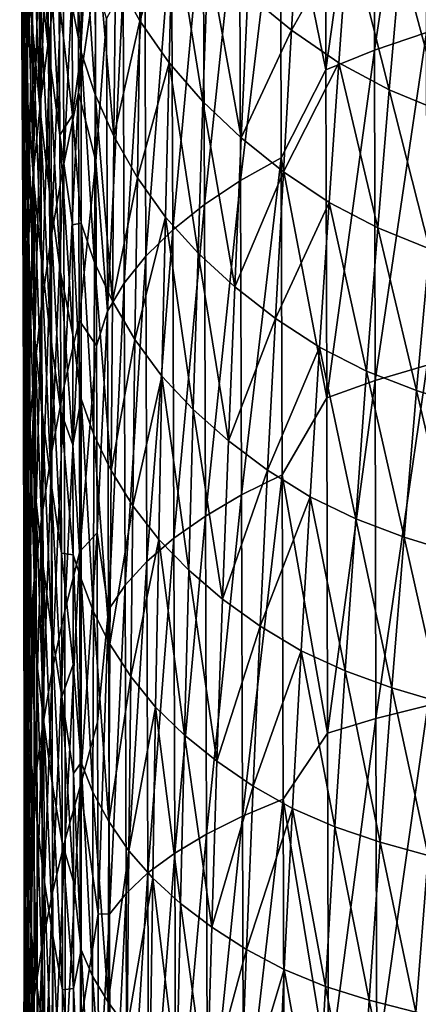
# Model space of a CAD drawing. Header units: metres. Extents: x -22 to 72, y -237 to 23.
# Tile 149 of 256: x -15.93 to -13.49, y -24.3 to -18.29. Entities that reach past the tile are written whole.
import ezdxf

# ---------------------------------------------------------------- set-up
doc = ezdxf.new("R2010")
doc.units = ezdxf.units.M
doc.layers.add('solid_509588_MEDIA_SW0001', color=7, linetype='CONTINUOUS')

msp = doc.modelspace()

# ---------------------------------------------------------------- linework, layer by layer
at = {"layer": 'solid_509588_MEDIA_SW0001'}
for points in [[(-13.447466, -16.384817, 286.570648), (-13.766653, -16.505135, 286.37738), (-13.762233, -18.472908, 287.144135)], [(-13.44383, -18.365223, 287.346436), (-13.447466, -16.384817, 286.570648), (-13.762233, -18.472908, 287.144135)], [(-13.766653, -16.505135, 286.37738), (-14.064092, -16.638786, 286.164886), (-14.058952, -18.592663, 286.921722)], [(-13.762233, -18.472908, 287.144135), (-13.766653, -16.505135, 286.37738), (-14.058952, -18.592663, 286.921722)], [(-15.668239, -16.527349, 281.346222), (-15.742869, -17.028, 280.573303), (-15.738295, -18.303936, 281.141602)], [(-15.663473, -17.835382, 281.929474), (-15.668239, -16.527349, 281.346222), (-15.738295, -18.303936, 281.141602)], [(-14.058952, -18.592663, 286.921722), (-14.064092, -16.638786, 286.164886), (-14.336691, -17.237984, 286.11795)], [(-15.928476, -16.758923, 273.675598), (-15.913101, -17.296089, 272.814819), (-15.904309, -18.29735, 273.450531)], [(-15.919658, -17.789696, 274.317322), (-15.928476, -16.758923, 273.675598), (-15.904309, -18.29735, 273.450531)], [(-15.915689, -16.742805, 276.046234), (-15.923655, -17.271368, 275.184906), (-15.916177, -18.350769, 275.793793)], [(-15.908481, -17.852354, 276.661591), (-15.915689, -16.742805, 276.046234), (-15.916177, -18.350769, 275.793793)], [(-15.896172, -16.868935, 271.296906), (-15.858576, -17.414108, 270.466095), (-15.849866, -18.338715, 271.123535)], [(-15.886721, -17.822662, 271.961731), (-15.896172, -16.868935, 271.296906), (-15.849866, -18.338715, 271.123535)], [(-15.855198, -16.82765, 278.356079), (-15.888332, -17.344275, 277.51767), (-15.882566, -18.504158, 278.098755)], [(-15.849637, -18.018614, 278.945892), (-15.855198, -16.82765, 278.356079), (-15.882566, -18.504158, 278.098755)], [(-15.471019, -16.940208, 283.424805), (-15.57395, -17.366858, 282.689789), (-15.569345, -18.731941, 283.242126)], [(-15.46693, -18.037283, 283.876953), (-15.471019, -16.940208, 283.424805), (-15.569345, -18.731941, 283.242126)], [(-15.742869, -17.028, 280.573303), (-15.803214, -17.525906, 279.772125), (-15.798733, -18.769587, 280.328094)], [(-15.738295, -18.303936, 281.141602), (-15.742869, -17.028, 280.573303), (-15.798733, -18.769587, 280.328094)], [(-15.818666, -17.071566, 268.976501), (-15.758629, -17.625977, 268.205994), (-15.752269, -18.474812, 268.876465)], [(-15.810516, -17.949272, 269.657318), (-15.818666, -17.071566, 268.976501), (-15.752269, -18.474812, 268.876465)], [(-14.336691, -17.237984, 286.11795), (-14.585357, -17.392244, 285.866791), (-14.579286, -19.268223, 286.56134)], [(-14.3311, -19.129898, 286.823151), (-14.336691, -17.237984, 286.11795), (-14.579286, -19.268223, 286.56134)], [(-14.058952, -18.592663, 286.921722), (-14.336691, -17.237984, 286.11795), (-14.3311, -19.129898, 286.823151)], [(-15.923655, -17.271368, 275.184906), (-15.919658, -17.789696, 274.317322), (-15.912025, -18.838766, 274.920776)], [(-15.916177, -18.350769, 275.793793), (-15.923655, -17.271368, 275.184906), (-15.912025, -18.838766, 274.920776)], [(-15.913101, -17.296089, 272.814819), (-15.886721, -17.822662, 271.961731), (-15.878238, -18.794184, 272.591583)], [(-15.904309, -18.29735, 273.450531), (-15.913101, -17.296089, 272.814819), (-15.878238, -18.794184, 272.591583)], [(-15.888332, -17.344275, 277.51767), (-15.908481, -17.852354, 276.661591), (-15.902499, -18.98103, 277.235779)], [(-15.882566, -18.504158, 278.098755), (-15.888332, -17.344275, 277.51767), (-15.902499, -18.98103, 277.235779)], [(-15.858576, -17.414108, 270.466095), (-15.810516, -17.949272, 269.657318), (-15.802979, -18.844515, 270.30661)], [(-15.849866, -18.338715, 271.123535), (-15.858576, -17.414108, 270.466095), (-15.802979, -18.844515, 270.30661)], [(-15.57395, -17.366858, 282.689789), (-15.663473, -17.835382, 281.929474), (-15.659344, -19.166979, 282.465363)], [(-15.569345, -18.731941, 283.242126), (-15.57395, -17.366858, 282.689789), (-15.659344, -19.166979, 282.465363)], [(-15.344274, -18.023096, 264.575378), (-15.179866, -17.37006, 263.384644), (-15.195145, -18.294279, 264.325104)], [(-15.195145, -18.294279, 264.325104), (-15.179866, -17.37006, 263.384644), (-14.99399, -17.643955, 263.154785)], [(-14.585357, -17.392244, 285.866791), (-14.807231, -17.555862, 285.598419), (-14.800818, -19.415005, 286.282013)], [(-14.579286, -19.268223, 286.56134), (-14.585357, -17.392244, 285.866791), (-14.800818, -19.415005, 286.282013)], [(-15.608853, -17.546061, 265.744049), (-15.551751, -17.475231, 265.128113), (-15.552469, -18.486513, 266.057526)], [(-15.552469, -18.486513, 266.057526), (-15.551751, -17.475231, 265.128113), (-15.467538, -18.743975, 265.76416)], [(-15.551751, -17.475231, 265.128113), (-15.463214, -17.750801, 264.844696), (-15.467538, -18.743975, 265.76416)], [(-15.803214, -17.525906, 279.772125), (-15.849637, -18.018614, 278.945892), (-15.845168, -19.229925, 279.491882)], [(-15.798733, -18.769587, 280.328094), (-15.803214, -17.525906, 279.772125), (-15.845168, -19.229925, 279.491882)], [(-15.607691, -18.204874, 266.337646), (-15.608853, -17.546061, 265.744049), (-15.552469, -18.486513, 266.057526)], [(-14.535859, -18.130705, 262.7146), (-14.218962, -17.520172, 261.58255), (-14.268686, -18.350845, 262.516266)], [(-14.268686, -18.350845, 262.516266), (-14.218962, -17.520172, 261.58255), (-13.920087, -17.73031, 261.406494)], [(-14.807231, -17.555862, 285.598419), (-15.000743, -17.727734, 285.313965), (-14.994141, -19.569246, 285.986359)], [(-14.800818, -19.415005, 286.282013), (-14.807231, -17.555862, 285.598419), (-14.994141, -19.569246, 285.986359)], [(-15.758629, -17.625977, 268.205994), (-15.688011, -18.171461, 267.46936), (-15.683943, -18.99122, 268.128204)], [(-15.752269, -18.474812, 268.876465), (-15.758629, -17.625977, 268.205994), (-15.683943, -18.99122, 268.128204)], [(-15.195145, -18.294279, 264.325104), (-14.99399, -17.643955, 263.154785), (-15.016423, -18.551584, 264.084229)], [(-15.016423, -18.551584, 264.084229), (-14.99399, -17.643955, 263.154785), (-14.809225, -18.787357, 263.847443)], [(-14.99399, -17.643955, 263.154785), (-14.778558, -17.895168, 262.928162), (-14.809225, -18.787357, 263.847443)], [(-15.467538, -18.743975, 265.76416), (-15.463214, -17.750801, 264.844696), (-15.353315, -18.998268, 265.484863)], [(-15.463214, -17.750801, 264.844696), (-15.344274, -18.023096, 264.575378), (-15.353315, -18.998268, 265.484863)], [(-15.000743, -17.727734, 285.313965), (-15.164448, -17.906647, 285.014801), (-15.157811, -19.729851, 285.675964)], [(-14.994141, -19.569246, 285.986359), (-15.000743, -17.727734, 285.313965), (-15.157811, -19.729851, 285.675964)], [(-14.268686, -18.350845, 262.516266), (-13.920087, -17.73031, 261.406494), (-13.979861, -18.549723, 262.328125)], [(-13.979861, -18.549723, 262.328125), (-13.920087, -17.73031, 261.406494), (-13.67159, -18.714417, 262.136932)], [(-13.920087, -17.73031, 261.406494), (-13.601717, -17.904415, 261.226379), (-13.67159, -18.714417, 262.136932)], [(-15.919658, -17.789696, 274.317322), (-15.904309, -18.29735, 273.450531), (-15.896699, -19.315931, 274.049103)], [(-15.912025, -18.838766, 274.920776), (-15.919658, -17.789696, 274.317322), (-15.896699, -19.315931, 274.049103)], [(-15.886721, -17.822662, 271.961731), (-15.849866, -18.338715, 271.123535), (-15.842031, -19.280298, 271.74707)], [(-15.878238, -18.794184, 272.591583), (-15.886721, -17.822662, 271.961731), (-15.842031, -19.280298, 271.74707)], [(-15.663473, -17.835382, 281.929474), (-15.738295, -18.303936, 281.141602), (-15.734546, -19.601851, 281.663574)], [(-15.659344, -19.166979, 282.465363), (-15.663473, -17.835382, 281.929474), (-15.734546, -19.601851, 281.663574)], [(-15.908481, -17.852354, 276.661591), (-15.916177, -18.350769, 275.793793), (-15.910009, -19.44813, 276.362549)], [(-15.902499, -18.98103, 277.235779), (-15.908481, -17.852354, 276.661591), (-15.910009, -19.44813, 276.362549)], [(-15.164448, -17.906647, 285.014801), (-15.297077, -18.09129, 284.702698), (-15.29056, -19.895636, 285.352661)], [(-15.157811, -19.729851, 285.675964), (-15.164448, -17.906647, 285.014801), (-15.29056, -19.895636, 285.352661)], [(-14.809225, -18.787357, 263.847443), (-14.778558, -17.895168, 262.928162), (-14.575628, -19.008526, 263.623291)], [(-14.778558, -17.895168, 262.928162), (-14.535859, -18.130705, 262.7146), (-14.575628, -19.008526, 263.623291)], [(-13.67159, -18.714417, 262.136932), (-13.601717, -17.904415, 261.226379), (-13.347271, -18.850138, 261.948212)], [(-13.601717, -17.904415, 261.226379), (-13.267604, -18.047771, 261.048401), (-13.347271, -18.850138, 261.948212)], [(-15.810516, -17.949272, 269.657318), (-15.752269, -18.474812, 268.876465), (-15.746366, -19.340498, 269.516541)], [(-15.802979, -18.844515, 270.30661), (-15.810516, -17.949272, 269.657318), (-15.746366, -19.340498, 269.516541)], [(-15.849637, -18.018614, 278.945892), (-15.882566, -18.504158, 278.098755), (-15.878049, -19.683029, 278.636993)], [(-15.845168, -19.229925, 279.491882), (-15.849637, -18.018614, 278.945892), (-15.878049, -19.683029, 278.636993)], [(-15.353315, -18.998268, 265.484863), (-15.344274, -18.023096, 264.575378), (-15.195145, -18.294279, 264.325104)], [(-15.463052, -19.150021, 284.298004), (-15.46693, -18.037283, 283.876953), (-15.569345, -18.731941, 283.242126)], [(-15.397625, -18.280396, 284.379272), (-15.46693, -18.037283, 283.876953), (-15.463052, -19.150021, 284.298004)], [(-15.297077, -18.09129, 284.702698), (-15.397625, -18.280396, 284.379272), (-15.391371, -20.065456, 285.01828)], [(-15.29056, -19.895636, 285.352661), (-15.297077, -18.09129, 284.702698), (-15.391371, -20.065456, 285.01828)], [(-14.575628, -19.008526, 263.623291), (-14.535859, -18.130705, 262.7146), (-14.268686, -18.350845, 262.516266)], [(-15.688011, -18.171461, 267.46936), (-15.607691, -18.204874, 266.337646), (-15.606556, -18.869301, 266.905548)], [(-15.683943, -18.99122, 268.128204), (-15.688011, -18.171461, 267.46936), (-15.606556, -18.869301, 266.905548)], [(-15.606556, -18.869301, 266.905548), (-15.607691, -18.204874, 266.337646), (-15.552469, -18.486513, 266.057526)], [(-15.904309, -18.29735, 273.450531), (-15.878238, -18.794184, 272.591583), (-15.870882, -19.782143, 273.185303)], [(-15.896699, -19.315931, 274.049103), (-15.904309, -18.29735, 273.450531), (-15.870882, -19.782143, 273.185303)], [(-15.738295, -18.303936, 281.141602), (-15.798733, -18.769587, 280.328094), (-15.795273, -20.033705, 280.838684)], [(-15.734546, -19.601851, 281.663574), (-15.738295, -18.303936, 281.141602), (-15.795273, -20.033705, 280.838684)], [(-15.391371, -20.065456, 285.01828), (-15.397625, -18.280396, 284.379272), (-15.463052, -19.150021, 284.298004)], [(-15.353315, -18.998268, 265.484863), (-15.195145, -18.294279, 264.325104), (-15.210072, -19.251602, 265.223877)], [(-15.210072, -19.251602, 265.223877), (-15.195145, -18.294279, 264.325104), (-15.016423, -18.551584, 264.084229)], [(-15.916177, -18.350769, 275.793793), (-15.912025, -18.838766, 274.920776), (-15.905749, -19.90473, 275.485077)], [(-15.910009, -19.44813, 276.362549), (-15.916177, -18.350769, 275.793793), (-15.905749, -19.90473, 275.485077)], [(-15.849866, -18.338715, 271.123535), (-15.802979, -18.844515, 270.30661), (-15.796178, -19.756006, 270.923096)], [(-15.842031, -19.280298, 271.74707), (-15.849866, -18.338715, 271.123535), (-15.796178, -19.756006, 270.923096)], [(-14.575628, -19.008526, 263.623291), (-14.268686, -18.350845, 262.516266), (-14.318157, -19.215487, 263.413666)], [(-14.318157, -19.215487, 263.413666), (-14.268686, -18.350845, 262.516266), (-13.979861, -18.549723, 262.328125)], [(-13.44383, -18.365223, 287.346436), (-13.762233, -18.472908, 287.144135), (-13.757764, -20.489435, 287.819183)], [(-13.440123, -20.395046, 288.029694), (-13.44383, -18.365223, 287.346436), (-13.757764, -20.489435, 287.819183)], [(-15.882566, -18.504158, 278.098755), (-15.902499, -18.98103, 277.235779), (-15.897899, -20.127422, 277.768066)], [(-15.878049, -19.683029, 278.636993), (-15.882566, -18.504158, 278.098755), (-15.897899, -20.127422, 277.768066)], [(-15.752269, -18.474812, 268.876465), (-15.683943, -18.99122, 268.128204), (-15.680136, -19.827227, 268.75769)], [(-15.746366, -19.340498, 269.516541), (-15.752269, -18.474812, 268.876465), (-15.680136, -19.827227, 268.75769)], [(-15.606556, -18.869301, 266.905548), (-15.552469, -18.486513, 266.057526), (-15.553082, -19.529575, 266.939636)], [(-15.553082, -19.529575, 266.939636), (-15.552469, -18.486513, 266.057526), (-15.471601, -19.768473, 266.637115)], [(-15.552469, -18.486513, 266.057526), (-15.467538, -18.743975, 265.76416), (-15.471601, -19.768473, 266.637115)], [(-13.762233, -18.472908, 287.144135), (-14.058952, -18.592663, 286.921722), (-14.053793, -20.594536, 287.587769)], [(-13.757764, -20.489435, 287.819183), (-13.762233, -18.472908, 287.144135), (-14.053793, -20.594536, 287.587769)], [(-15.210072, -19.251602, 265.223877), (-15.016423, -18.551584, 264.084229), (-15.038404, -19.491856, 264.972595)], [(-15.038404, -19.491856, 264.972595), (-15.016423, -18.551584, 264.084229), (-14.839338, -19.711811, 264.726135)], [(-15.016423, -18.551584, 264.084229), (-14.809225, -18.787357, 263.847443), (-14.839338, -19.711811, 264.726135)], [(-14.318157, -19.215487, 263.413666), (-13.979861, -18.549723, 262.328125), (-14.039345, -19.402658, 263.213867)], [(-14.039345, -19.402658, 263.213867), (-13.979861, -18.549723, 262.328125), (-13.741142, -19.55759, 263.011902)], [(-13.979861, -18.549723, 262.328125), (-13.67159, -18.714417, 262.136932), (-13.741142, -19.55759, 263.011902)], [(-14.053793, -20.594536, 287.587769), (-14.058952, -18.592663, 286.921722), (-14.3311, -19.129898, 286.823151)], [(-15.569345, -18.731941, 283.242126), (-15.659344, -19.166979, 282.465363), (-15.655916, -20.520876, 282.953186)], [(-15.565248, -20.120983, 283.745331), (-15.569345, -18.731941, 283.242126), (-15.655916, -20.520876, 282.953186)], [(-15.463052, -19.150021, 284.298004), (-15.569345, -18.731941, 283.242126), (-15.565248, -20.120983, 283.745331)], [(-15.471601, -19.768473, 266.637115), (-15.467538, -18.743975, 265.76416), (-15.361937, -20.004333, 266.348511)], [(-15.467538, -18.743975, 265.76416), (-15.353315, -18.998268, 265.484863), (-15.361937, -20.004333, 266.348511)], [(-13.741142, -19.55759, 263.011902), (-13.67159, -18.714417, 262.136932), (-13.42659, -19.685369, 262.812714)], [(-13.67159, -18.714417, 262.136932), (-13.347271, -18.850138, 261.948212), (-13.42659, -19.685369, 262.812714)], [(-15.878238, -18.794184, 272.591583), (-15.842031, -19.280298, 271.74707), (-15.835217, -20.237534, 272.335571)], [(-15.870882, -19.782143, 273.185303), (-15.878238, -18.794184, 272.591583), (-15.835217, -20.237534, 272.335571)], [(-15.798733, -18.769587, 280.328094), (-15.845168, -19.229925, 279.491882), (-15.841911, -20.460203, 279.993469)], [(-15.795273, -20.033705, 280.838684), (-15.798733, -18.769587, 280.328094), (-15.841911, -20.460203, 279.993469)], [(-14.839338, -19.711811, 264.726135), (-14.809225, -18.787357, 263.847443), (-14.614744, -19.918236, 264.491943)], [(-14.809225, -18.787357, 263.847443), (-14.575628, -19.008526, 263.623291), (-14.614744, -19.918236, 264.491943)], [(-15.912025, -18.838766, 274.920776), (-15.896699, -19.315931, 274.049103), (-15.890438, -20.350445, 274.609497)], [(-15.905749, -19.90473, 275.485077), (-15.912025, -18.838766, 274.920776), (-15.890438, -20.350445, 274.609497)], [(-15.802979, -18.844515, 270.30661), (-15.746366, -19.340498, 269.516541), (-15.74101, -20.221792, 270.124878)], [(-15.796178, -19.756006, 270.923096), (-15.802979, -18.844515, 270.30661), (-15.74101, -20.221792, 270.124878)], [(-15.683943, -18.99122, 268.128204), (-15.606556, -18.869301, 266.905548), (-15.605453, -19.538576, 267.447845)], [(-15.605453, -19.538576, 267.447845), (-15.606556, -18.869301, 266.905548), (-15.553082, -19.529575, 266.939636)], [(-15.902499, -18.98103, 277.235779), (-15.910009, -19.44813, 276.362549), (-15.905318, -20.56204, 276.89032)], [(-15.897899, -20.127422, 277.768066), (-15.902499, -18.98103, 277.235779), (-15.905318, -20.56204, 276.89032)], [(-15.683943, -18.99122, 268.128204), (-15.605453, -19.538576, 267.447845), (-15.604386, -20.210024, 267.963104)], [(-15.680136, -19.827227, 268.75769), (-15.683943, -18.99122, 268.128204), (-15.604386, -20.210024, 267.963104)], [(-15.361937, -20.004333, 266.348511), (-15.353315, -18.998268, 265.484863), (-15.210072, -19.251602, 265.223877)], [(-14.614744, -19.918236, 264.491943), (-14.575628, -19.008526, 263.623291), (-14.318157, -19.215487, 263.413666)], [(-15.659344, -19.166979, 282.465363), (-15.734546, -19.601851, 281.663574), (-15.731707, -20.920433, 282.13855)], [(-15.655916, -20.520876, 282.953186), (-15.659344, -19.166979, 282.465363), (-15.731707, -20.920433, 282.13855)], [(-15.459399, -20.277647, 284.687531), (-15.463052, -19.150021, 284.298004), (-15.565248, -20.120983, 283.745331)], [(-15.391371, -20.065456, 285.01828), (-15.463052, -19.150021, 284.298004), (-15.459399, -20.277647, 284.687531)], [(-14.3311, -19.129898, 286.823151), (-14.579286, -19.268223, 286.56134), (-14.573283, -21.187309, 287.171692)], [(-14.325529, -21.065815, 287.443207), (-14.3311, -19.129898, 286.823151), (-14.573283, -21.187309, 287.171692)], [(-14.053793, -20.594536, 287.587769), (-14.3311, -19.129898, 286.823151), (-14.325529, -21.065815, 287.443207)], [(-14.614744, -19.918236, 264.491943), (-14.318157, -19.215487, 263.413666), (-14.366872, -20.111614, 264.271484)], [(-14.366872, -20.111614, 264.271484), (-14.318157, -19.215487, 263.413666), (-14.039345, -19.402658, 263.213867)], [(-15.845168, -19.229925, 279.491882), (-15.878049, -19.683029, 278.636993), (-15.874919, -20.87948, 279.131683)], [(-15.841911, -20.460203, 279.993469), (-15.845168, -19.229925, 279.491882), (-15.874919, -20.87948, 279.131683)], [(-15.842031, -19.280298, 271.74707), (-15.796178, -19.756006, 270.923096), (-15.790234, -20.682461, 271.505585)], [(-15.835217, -20.237534, 272.335571), (-15.842031, -19.280298, 271.74707), (-15.790234, -20.682461, 271.505585)], [(-15.361937, -20.004333, 266.348511), (-15.210072, -19.251602, 265.223877), (-15.224414, -20.239365, 266.077515)], [(-15.224414, -20.239365, 266.077515), (-15.210072, -19.251602, 265.223877), (-15.038404, -19.491856, 264.972595)], [(-14.579286, -19.268223, 286.56134), (-14.800818, -19.415005, 286.282013), (-14.794533, -21.316296, 286.882324)], [(-14.573283, -21.187309, 287.171692), (-14.579286, -19.268223, 286.56134), (-14.794533, -21.316296, 286.882324)], [(-15.896699, -19.315931, 274.049103), (-15.870882, -19.782143, 273.185303), (-15.864816, -20.785177, 273.741821)], [(-15.890438, -20.350445, 274.609497), (-15.896699, -19.315931, 274.049103), (-15.864816, -20.785177, 273.741821)], [(-15.746366, -19.340498, 269.516541), (-15.680136, -19.827227, 268.75769), (-15.676642, -20.678278, 269.356445)], [(-15.74101, -20.221792, 270.124878), (-15.746366, -19.340498, 269.516541), (-15.676642, -20.678278, 269.356445)], [(-14.366872, -20.111614, 264.271484), (-14.039345, -19.402658, 263.213867), (-14.09797, -20.286678, 264.060455)], [(-14.09797, -20.286678, 264.060455), (-14.039345, -19.402658, 263.213867), (-13.80974, -20.431528, 263.848145)], [(-14.039345, -19.402658, 263.213867), (-13.741142, -19.55759, 263.011902), (-13.80974, -20.431528, 263.848145)], [(-15.910009, -19.44813, 276.362549), (-15.905749, -19.90473, 275.485077), (-15.900997, -20.986187, 276.009308)], [(-15.905318, -20.56204, 276.89032), (-15.910009, -19.44813, 276.362549), (-15.900997, -20.986187, 276.009308)], [(-14.800818, -19.415005, 286.282013), (-14.994141, -19.569246, 285.986359), (-14.987735, -21.451887, 286.576477)], [(-14.794533, -21.316296, 286.882324), (-14.800818, -19.415005, 286.282013), (-14.987735, -21.451887, 286.576477)], [(-15.224414, -20.239365, 266.077515), (-15.038404, -19.491856, 264.972595), (-15.059631, -20.462162, 265.816437)], [(-15.059631, -20.462162, 265.816437), (-15.038404, -19.491856, 264.972595), (-14.86853, -20.665964, 265.560883)], [(-15.038404, -19.491856, 264.972595), (-14.839338, -19.711811, 264.726135), (-14.86853, -20.665964, 265.560883)], [(-15.605453, -19.538576, 267.447845), (-15.553082, -19.529575, 266.939636), (-15.553544, -20.601603, 267.771057)], [(-15.604386, -20.210024, 267.963104), (-15.605453, -19.538576, 267.447845), (-15.553544, -20.601603, 267.771057)], [(-15.553544, -20.601603, 267.771057), (-15.553082, -19.529575, 266.939636), (-15.475301, -20.821531, 267.460083)], [(-15.553082, -19.529575, 266.939636), (-15.471601, -19.768473, 266.637115), (-15.475301, -20.821531, 267.460083)], [(-14.994141, -19.569246, 285.986359), (-15.157811, -19.729851, 285.675964), (-15.151453, -21.593113, 286.255768)], [(-14.987735, -21.451887, 286.576477), (-14.994141, -19.569246, 285.986359), (-15.151453, -21.593113, 286.255768)], [(-13.80974, -20.431528, 263.848145), (-13.741142, -19.55759, 263.011902), (-13.504865, -20.551086, 263.638824)], [(-13.741142, -19.55759, 263.011902), (-13.42659, -19.685369, 262.812714), (-13.504865, -20.551086, 263.638824)], [(-15.734546, -19.601851, 281.663574), (-15.795273, -20.033705, 280.838684), (-15.792937, -21.31691, 281.303223)], [(-15.731707, -20.920433, 282.13855), (-15.734546, -19.601851, 281.663574), (-15.792937, -21.31691, 281.303223)], [(-15.878049, -19.683029, 278.636993), (-15.897899, -20.127422, 277.768066), (-15.894831, -21.290115, 278.25769)], [(-15.874919, -20.87948, 279.131683), (-15.878049, -19.683029, 278.636993), (-15.894831, -21.290115, 278.25769)], [(-13.504865, -20.551086, 263.638824), (-13.42659, -19.685369, 262.812714), (-13.186582, -20.654579, 263.440338)], [(-15.796178, -19.756006, 270.923096), (-15.74101, -20.221792, 270.124878), (-15.736292, -21.117451, 270.700134)], [(-15.790234, -20.682461, 271.505585), (-15.796178, -19.756006, 270.923096), (-15.736292, -21.117451, 270.700134)], [(-15.475301, -20.821531, 267.460083), (-15.471601, -19.768473, 266.637115), (-15.36997, -21.038576, 267.162903)], [(-15.471601, -19.768473, 266.637115), (-15.361937, -20.004333, 266.348511), (-15.36997, -21.038576, 267.162903)], [(-15.157811, -19.729851, 285.675964), (-15.29056, -19.895636, 285.352661), (-15.284414, -21.738928, 285.922272)], [(-15.151453, -21.593113, 286.255768), (-15.157811, -19.729851, 285.675964), (-15.284414, -21.738928, 285.922272)], [(-14.86853, -20.665964, 265.560883), (-14.839338, -19.711811, 264.726135), (-14.652769, -20.857309, 265.317169)], [(-14.839338, -19.711811, 264.726135), (-14.614744, -19.918236, 264.491943), (-14.652769, -20.857309, 265.317169)], [(-15.870882, -19.782143, 273.185303), (-15.835217, -20.237534, 272.335571), (-15.82957, -21.209097, 272.887848)], [(-15.864816, -20.785177, 273.741821), (-15.870882, -19.782143, 273.185303), (-15.82957, -21.209097, 272.887848)], [(-15.680136, -19.827227, 268.75769), (-15.604386, -20.210024, 267.963104), (-15.603357, -20.882797, 268.451538)], [(-15.676642, -20.678278, 269.356445), (-15.680136, -19.827227, 268.75769), (-15.603357, -20.882797, 268.451538)], [(-15.905749, -19.90473, 275.485077), (-15.890438, -20.350445, 274.609497), (-15.885696, -21.399506, 275.130676)], [(-15.900997, -20.986187, 276.009308), (-15.905749, -19.90473, 275.485077), (-15.885696, -21.399506, 275.130676)], [(-15.29056, -19.895636, 285.352661), (-15.391371, -20.065456, 285.01828), (-15.385592, -21.888319, 285.57785)], [(-15.284414, -21.738928, 285.922272), (-15.29056, -19.895636, 285.352661), (-15.385592, -21.888319, 285.57785)], [(-14.652769, -20.857309, 265.317169), (-14.614744, -19.918236, 264.491943), (-14.366872, -20.111614, 264.271484)], [(-15.36997, -21.038576, 267.162903), (-15.361937, -20.004333, 266.348511), (-15.224414, -20.239365, 266.077515)], [(-15.795273, -20.033705, 280.838684), (-15.841911, -20.460203, 279.993469), (-15.839989, -21.708063, 280.449951)], [(-15.792937, -21.31691, 281.303223), (-15.795273, -20.033705, 280.838684), (-15.839989, -21.708063, 280.449951)], [(-15.391371, -20.065456, 285.01828), (-15.459399, -20.277647, 284.687531), (-15.455987, -21.419584, 285.045135)], [(-15.385592, -21.888319, 285.57785), (-15.391371, -20.065456, 285.01828), (-15.455987, -21.419584, 285.045135)], [(-15.897899, -20.127422, 277.768066), (-15.905318, -20.56204, 276.89032), (-15.902267, -21.691082, 277.376251)], [(-15.894831, -21.290115, 278.25769), (-15.897899, -20.127422, 277.768066), (-15.902267, -21.691082, 277.376251)], [(-15.565248, -20.120983, 283.745331), (-15.655916, -20.520876, 282.953186), (-15.653254, -21.895807, 283.392242)], [(-15.561707, -21.532766, 284.198578), (-15.565248, -20.120983, 283.745331), (-15.653254, -21.895807, 283.392242)], [(-15.459399, -20.277647, 284.687531), (-15.565248, -20.120983, 283.745331), (-15.561707, -21.532766, 284.198578)], [(-14.652769, -20.857309, 265.317169), (-14.366872, -20.111614, 264.271484), (-14.414328, -21.036749, 265.086395)], [(-14.414328, -21.036749, 265.086395), (-14.366872, -20.111614, 264.271484), (-14.09797, -20.286678, 264.060455)], [(-15.835217, -20.237534, 272.335571), (-15.790234, -20.682461, 271.505585), (-15.785271, -21.622587, 272.052765)], [(-15.82957, -21.209097, 272.887848), (-15.835217, -20.237534, 272.335571), (-15.785271, -21.622587, 272.052765)], [(-15.74101, -20.221792, 270.124878), (-15.676642, -20.678278, 269.356445), (-15.673513, -21.543177, 269.923096)], [(-15.736292, -21.117451, 270.700134), (-15.74101, -20.221792, 270.124878), (-15.673513, -21.543177, 269.923096)], [(-15.603357, -20.882797, 268.451538), (-15.604386, -20.210024, 267.963104), (-15.553544, -20.601603, 267.771057)], [(-15.36997, -21.038576, 267.162903), (-15.224414, -20.239365, 266.077515), (-15.237938, -21.254908, 266.882599)], [(-15.237938, -21.254908, 266.882599), (-15.224414, -20.239365, 266.077515), (-15.059631, -20.462162, 265.816437)], [(-15.455987, -21.419584, 285.045135), (-15.459399, -20.277647, 284.687531), (-15.561707, -21.532766, 284.198578)], [(-14.414328, -21.036749, 265.086395), (-14.09797, -20.286678, 264.060455), (-14.155168, -21.199343, 264.864655)], [(-14.155168, -21.199343, 264.864655), (-14.09797, -20.286678, 264.060455), (-13.876752, -21.333828, 264.642426)], [(-14.09797, -20.286678, 264.060455), (-13.80974, -20.431528, 263.848145), (-13.876752, -21.333828, 264.642426)], [(-15.890438, -20.350445, 274.609497), (-15.864816, -20.785177, 273.741821), (-15.860199, -21.801929, 274.26004)], [(-15.885696, -21.399506, 275.130676), (-15.890438, -20.350445, 274.609497), (-15.860199, -21.801929, 274.26004)], [(-13.440123, -20.395046, 288.029694), (-13.757764, -20.489435, 287.819183), (-13.75324, -22.552708, 288.399689)], [(-13.436337, -22.472288, 288.617462), (-13.440123, -20.395046, 288.029694), (-13.75324, -22.552708, 288.399689)], [(-15.841911, -20.460203, 279.993469), (-15.874919, -20.87948, 279.131683), (-15.873315, -22.09211, 279.582184)], [(-15.839989, -21.708063, 280.449951), (-15.841911, -20.460203, 279.993469), (-15.873315, -22.09211, 279.582184)], [(-15.237938, -21.254908, 266.882599), (-15.059631, -20.462162, 265.816437), (-15.079806, -21.45989, 266.612396)], [(-15.079806, -21.45989, 266.612396), (-15.059631, -20.462162, 265.816437), (-14.896434, -21.647253, 266.348328)], [(-15.059631, -20.462162, 265.816437), (-14.86853, -20.665964, 265.560883), (-14.896434, -21.647253, 266.348328)], [(-13.757764, -20.489435, 287.819183), (-14.053793, -20.594536, 287.587769), (-14.048614, -22.642368, 288.160309)], [(-13.75324, -22.552708, 288.399689), (-13.757764, -20.489435, 287.819183), (-14.048614, -22.642368, 288.160309)], [(-13.876752, -21.333828, 264.642426), (-13.80974, -20.431528, 263.848145), (-13.5814, -21.444918, 264.423401)], [(-13.80974, -20.431528, 263.848145), (-13.504865, -20.551086, 263.638824), (-13.5814, -21.444918, 264.423401)], [(-15.655916, -20.520876, 282.953186), (-15.731707, -20.920433, 282.13855), (-15.72986, -22.258366, 282.565826)], [(-15.653254, -21.895807, 283.392242), (-15.655916, -20.520876, 282.953186), (-15.72986, -22.258366, 282.565826)], [(-15.905318, -20.56204, 276.89032), (-15.900997, -20.986187, 276.009308), (-15.89794, -22.081728, 276.492523)], [(-15.902267, -21.691082, 277.376251), (-15.905318, -20.56204, 276.89032), (-15.89794, -22.081728, 276.492523)], [(-15.603357, -20.882797, 268.451538), (-15.553544, -20.601603, 267.771057), (-15.553816, -21.699778, 268.548279)], [(-15.553816, -21.699778, 268.548279), (-15.553544, -20.601603, 267.771057), (-15.478533, -21.900385, 268.229614)], [(-15.553544, -20.601603, 267.771057), (-15.475301, -20.821531, 267.460083), (-15.478533, -21.900385, 268.229614)], [(-14.048614, -22.642368, 288.160309), (-14.053793, -20.594536, 287.587769), (-14.325529, -21.065815, 287.443207)], [(-13.5814, -21.444918, 264.423401), (-13.504865, -20.551086, 263.638824), (-13.271927, -21.541386, 264.214447)], [(-13.504865, -20.551086, 263.638824), (-13.186582, -20.654579, 263.440338), (-13.271927, -21.541386, 264.214447)], [(-14.896434, -21.647253, 266.348328), (-14.86853, -20.665964, 265.560883), (-14.689269, -21.823227, 266.095673)], [(-14.86853, -20.665964, 265.560883), (-14.652769, -20.857309, 265.317169), (-14.689269, -21.823227, 266.095673)], [(-15.790234, -20.682461, 271.505585), (-15.736292, -21.117451, 270.700134), (-15.732305, -22.026224, 271.241089)], [(-15.785271, -21.622587, 272.052765), (-15.790234, -20.682461, 271.505585), (-15.732305, -22.026224, 271.241089)], [(-15.676642, -20.678278, 269.356445), (-15.603357, -20.882797, 268.451538), (-15.602373, -21.554218, 268.912079)], [(-15.673513, -21.543177, 269.923096), (-15.676642, -20.678278, 269.356445), (-15.602373, -21.554218, 268.912079)], [(-15.864816, -20.785177, 273.741821), (-15.82957, -21.209097, 272.887848), (-15.825234, -22.193655, 273.402679)], [(-15.860199, -21.801929, 274.26004), (-15.864816, -20.785177, 273.741821), (-15.825234, -22.193655, 273.402679)], [(-15.478533, -21.900385, 268.229614), (-15.475301, -20.821531, 267.460083), (-15.377249, -22.098286, 267.924561)], [(-15.475301, -20.821531, 267.460083), (-15.36997, -21.038576, 267.162903), (-15.377249, -22.098286, 267.924561)], [(-15.874919, -20.87948, 279.131683), (-15.894831, -21.290115, 278.25769), (-15.893449, -22.46769, 278.703888)], [(-15.873315, -22.09211, 279.582184), (-15.874919, -20.87948, 279.131683), (-15.893449, -22.46769, 278.703888)], [(-15.602373, -21.554218, 268.912079), (-15.603357, -20.882797, 268.451538), (-15.553816, -21.699778, 268.548279)], [(-14.689269, -21.823227, 266.095673), (-14.652769, -20.857309, 265.317169), (-14.414328, -21.036749, 265.086395)], [(-15.731707, -20.920433, 282.13855), (-15.792937, -21.31691, 281.303223), (-15.791829, -22.617844, 281.72113)], [(-15.72986, -22.258366, 282.565826), (-15.731707, -20.920433, 282.13855), (-15.791829, -22.617844, 281.72113)], [(-15.900997, -20.986187, 276.009308), (-15.885696, -21.399506, 275.130676), (-15.882643, -22.461723, 275.611694)], [(-15.89794, -22.081728, 276.492523), (-15.900997, -20.986187, 276.009308), (-15.882643, -22.461723, 275.611694)], [(-15.377249, -22.098286, 267.924561), (-15.36997, -21.038576, 267.162903), (-15.237938, -21.254908, 266.882599)], [(-14.689269, -21.823227, 266.095673), (-14.414328, -21.036749, 265.086395), (-14.460021, -21.988409, 265.855164)], [(-14.325529, -21.065815, 287.443207), (-14.573283, -21.187309, 287.171692), (-14.567356, -23.147585, 287.695557)], [(-14.319981, -23.043846, 287.975739), (-14.325529, -21.065815, 287.443207), (-14.567356, -23.147585, 287.695557)], [(-14.460021, -21.988409, 265.855164), (-14.414328, -21.036749, 265.086395), (-14.155168, -21.199343, 264.864655)], [(-14.048614, -22.642368, 288.160309), (-14.325529, -21.065815, 287.443207), (-14.319981, -23.043846, 287.975739)], [(-15.736292, -21.117451, 270.700134), (-15.673513, -21.543177, 269.923096), (-15.670802, -22.420719, 270.456299)], [(-15.732305, -22.026224, 271.241089), (-15.736292, -21.117451, 270.700134), (-15.670802, -22.420719, 270.456299)], [(-15.82957, -21.209097, 272.887848), (-15.785271, -21.622587, 272.052765), (-15.78141, -22.5751, 272.563385)], [(-15.825234, -22.193655, 273.402679), (-15.82957, -21.209097, 272.887848), (-15.78141, -22.5751, 272.563385)], [(-14.573283, -21.187309, 287.171692), (-14.794533, -21.316296, 286.882324), (-14.788387, -23.25778, 287.397247)], [(-14.567356, -23.147585, 287.695557), (-14.573283, -21.187309, 287.171692), (-14.788387, -23.25778, 287.397247)], [(-14.460021, -21.988409, 265.855164), (-14.155168, -21.199343, 264.864655), (-14.210372, -22.138216, 265.62323)], [(-14.210372, -22.138216, 265.62323), (-14.155168, -21.199343, 264.864655), (-13.941544, -22.262087, 265.391571)], [(-14.155168, -21.199343, 264.864655), (-13.876752, -21.333828, 264.642426), (-13.941544, -22.262087, 265.391571)], [(-15.377249, -22.098286, 267.924561), (-15.237938, -21.254908, 266.882599), (-15.250411, -22.295572, 267.635651)], [(-15.250411, -22.295572, 267.635651), (-15.237938, -21.254908, 266.882599), (-15.079806, -21.45989, 266.612396)], [(-15.894831, -21.290115, 278.25769), (-15.902267, -21.691082, 277.376251), (-15.901018, -22.833838, 277.81958)], [(-15.893449, -22.46769, 278.703888), (-15.894831, -21.290115, 278.25769), (-15.901018, -22.833838, 277.81958)], [(-15.792937, -21.31691, 281.303223), (-15.839989, -21.708063, 280.449951), (-15.839522, -22.972116, 280.860718)], [(-15.791829, -22.617844, 281.72113), (-15.792937, -21.31691, 281.303223), (-15.839522, -22.972116, 280.860718)], [(-14.794533, -21.316296, 286.882324), (-14.987735, -21.451887, 286.576477), (-14.981546, -23.373663, 287.082214)], [(-14.788387, -23.25778, 287.397247), (-14.794533, -21.316296, 286.882324), (-14.981546, -23.373663, 287.082214)], [(-13.941544, -22.262087, 265.391571), (-13.876752, -21.333828, 264.642426), (-13.6555, -22.364485, 265.163269)], [(-13.876752, -21.333828, 264.642426), (-13.5814, -21.444918, 264.423401), (-13.6555, -22.364485, 265.163269)], [(-15.885696, -21.399506, 275.130676), (-15.860199, -21.801929, 274.26004), (-15.857193, -22.831034, 274.738892)], [(-15.882643, -22.461723, 275.611694), (-15.885696, -21.399506, 275.130676), (-15.857193, -22.831034, 274.738892)], [(-15.455987, -21.419584, 285.045135), (-15.561707, -21.532766, 284.198578), (-15.558769, -22.966078, 284.601135)], [(-15.452829, -22.57519, 285.370422), (-15.455987, -21.419584, 285.045135), (-15.558769, -22.966078, 284.601135)], [(-15.385592, -21.888319, 285.57785), (-15.455987, -21.419584, 285.045135), (-15.452829, -22.57519, 285.370422)], [(-14.987735, -21.451887, 286.576477), (-15.151453, -21.593113, 286.255768), (-15.145402, -23.494398, 286.752319)], [(-14.981546, -23.373663, 287.082214), (-14.987735, -21.451887, 286.576477), (-15.145402, -23.494398, 286.752319)], [(-13.6555, -22.364485, 265.163269), (-13.5814, -21.444918, 264.423401), (-13.35463, -22.453672, 264.944336)], [(-13.5814, -21.444918, 264.423401), (-13.271927, -21.541386, 264.214447), (-13.35463, -22.453672, 264.944336)], [(-15.250411, -22.295572, 267.635651), (-15.079806, -21.45989, 266.612396), (-15.098629, -22.482433, 267.356995)], [(-15.098629, -22.482433, 267.356995), (-15.079806, -21.45989, 266.612396), (-14.922681, -22.653109, 267.085052)], [(-15.079806, -21.45989, 266.612396), (-14.896434, -21.647253, 266.348328), (-14.922681, -22.653109, 267.085052)], [(-15.673513, -21.543177, 269.923096), (-15.602373, -21.554218, 268.912079), (-15.601434, -22.222832, 269.344666)], [(-15.670802, -22.420719, 270.456299), (-15.673513, -21.543177, 269.923096), (-15.601434, -22.222832, 269.344666)], [(-15.561707, -21.532766, 284.198578), (-15.653254, -21.895807, 283.392242), (-15.65142, -23.290503, 283.78186)], [(-15.558769, -22.966078, 284.601135), (-15.561707, -21.532766, 284.198578), (-15.65142, -23.290503, 283.78186)], [(-15.602373, -21.554218, 268.912079), (-15.553816, -21.699778, 268.548279), (-15.553853, -22.821281, 269.267853)], [(-15.601434, -22.222832, 269.344666), (-15.602373, -21.554218, 268.912079), (-15.553853, -22.821281, 269.267853)], [(-15.785271, -21.622587, 272.052765), (-15.732305, -22.026224, 271.241089), (-15.729138, -22.946867, 271.746338)], [(-15.78141, -22.5751, 272.563385), (-15.785271, -21.622587, 272.052765), (-15.729138, -22.946867, 271.746338)], [(-15.151453, -21.593113, 286.255768), (-15.284414, -21.738928, 285.922272), (-15.278677, -23.619083, 286.409637)], [(-15.145402, -23.494398, 286.752319), (-15.151453, -21.593113, 286.255768), (-15.278677, -23.619083, 286.409637)], [(-15.902267, -21.691082, 277.376251), (-15.89794, -22.081728, 276.492523), (-15.896746, -23.189939, 276.933868)], [(-15.901018, -22.833838, 277.81958), (-15.902267, -21.691082, 277.376251), (-15.896746, -23.189939, 276.933868)], [(-14.922681, -22.653109, 267.085052), (-14.896434, -21.647253, 266.348328), (-14.723807, -22.813467, 266.824066)], [(-14.896434, -21.647253, 266.348328), (-14.689269, -21.823227, 266.095673), (-14.723807, -22.813467, 266.824066)], [(-15.839989, -21.708063, 280.449951), (-15.873315, -22.09211, 279.582184), (-15.873375, -23.319502, 279.987732)], [(-15.839522, -22.972116, 280.860718), (-15.839989, -21.708063, 280.449951), (-15.873375, -23.319502, 279.987732)], [(-15.553853, -22.821281, 269.267853), (-15.553816, -21.699778, 268.548279), (-15.481192, -23.002272, 268.942261)], [(-15.553816, -21.699778, 268.548279), (-15.478533, -21.900385, 268.229614), (-15.481192, -23.002272, 268.942261)], [(-15.284414, -21.738928, 285.922272), (-15.385592, -21.888319, 285.57785), (-15.380334, -23.746851, 286.056244)], [(-15.278677, -23.619083, 286.409637), (-15.284414, -21.738928, 285.922272), (-15.380334, -23.746851, 286.056244)], [(-15.860199, -21.801929, 274.26004), (-15.825234, -22.193655, 273.402679), (-15.822358, -23.18988, 273.878937)], [(-15.857193, -22.831034, 274.738892), (-15.860199, -21.801929, 274.26004), (-15.822358, -23.18988, 273.878937)], [(-14.723807, -22.813467, 266.824066), (-14.689269, -21.823227, 266.095673), (-14.460021, -21.988409, 265.855164)], [(-15.653254, -21.895807, 283.392242), (-15.72986, -22.258366, 282.565826), (-15.729089, -23.61433, 282.944824)], [(-15.65142, -23.290503, 283.78186), (-15.653254, -21.895807, 283.392242), (-15.729089, -23.61433, 282.944824)], [(-15.481192, -23.002272, 268.942261), (-15.478533, -21.900385, 268.229614), (-15.383603, -23.18075, 268.630066)], [(-15.478533, -21.900385, 268.229614), (-15.377249, -22.098286, 267.924561), (-15.383603, -23.18075, 268.630066)], [(-15.385592, -21.888319, 285.57785), (-15.452829, -22.57519, 285.370422), (-15.449943, -23.743908, 285.663055)], [(-15.380334, -23.746851, 286.056244), (-15.385592, -21.888319, 285.57785), (-15.449943, -23.743908, 285.663055)], [(-14.723807, -22.813467, 266.824066), (-14.460021, -21.988409, 265.855164), (-14.503451, -22.964123, 266.574432)], [(-14.503451, -22.964123, 266.574432), (-14.460021, -21.988409, 265.855164), (-14.210372, -22.138216, 265.62323)], [(-15.732305, -22.026224, 271.241089), (-15.670802, -22.420719, 270.456299), (-15.668562, -23.309706, 270.954712)], [(-15.729138, -22.946867, 271.746338), (-15.732305, -22.026224, 271.241089), (-15.668562, -23.309706, 270.954712)], [(-15.89794, -22.081728, 276.492523), (-15.882643, -22.461723, 275.611694), (-15.881445, -23.535704, 276.051544)], [(-15.896746, -23.189939, 276.933868), (-15.89794, -22.081728, 276.492523), (-15.881445, -23.535704, 276.051544)], [(-15.873315, -22.09211, 279.582184), (-15.893449, -22.46769, 278.703888), (-15.893908, -23.658724, 279.105957)], [(-15.873375, -23.319502, 279.987732), (-15.873315, -22.09211, 279.582184), (-15.893908, -23.658724, 279.105957)], [(-15.383603, -23.18075, 268.630066), (-15.377249, -22.098286, 267.924561), (-15.250411, -22.295572, 267.635651)], [(-14.503451, -22.964123, 266.574432), (-14.210372, -22.138216, 265.62323), (-14.263013, -23.100863, 266.332947)], [(-14.263013, -23.100863, 266.332947), (-14.210372, -22.138216, 265.62323), (-14.003483, -23.213902, 266.092377)], [(-14.210372, -22.138216, 265.62323), (-13.941544, -22.262087, 265.391571), (-14.003483, -23.213902, 266.092377)], [(-15.825234, -22.193655, 273.402679), (-15.78141, -22.5751, 272.563385), (-15.778776, -23.538704, 273.036255)], [(-15.822358, -23.18988, 273.878937), (-15.825234, -22.193655, 273.402679), (-15.778776, -23.538704, 273.036255)], [(-15.670802, -22.420719, 270.456299), (-15.601434, -22.222832, 269.344666), (-15.600543, -22.887472, 269.749542)], [(-15.600543, -22.887472, 269.749542), (-15.601434, -22.222832, 269.344666), (-15.553853, -22.821281, 269.267853)], [(-15.72986, -22.258366, 282.565826), (-15.791829, -22.617844, 281.72113), (-15.792049, -23.935144, 282.091766)], [(-15.729089, -23.61433, 282.944824), (-15.72986, -22.258366, 282.565826), (-15.792049, -23.935144, 282.091766)], [(-14.003483, -23.213902, 266.092377), (-13.941544, -22.262087, 265.391571), (-13.726469, -23.307415, 265.855347)], [(-13.941544, -22.262087, 265.391571), (-13.6555, -22.364485, 265.163269), (-13.726469, -23.307415, 265.855347)], [(-15.383603, -23.18075, 268.630066), (-15.250411, -22.295572, 267.635651), (-15.2616, -23.358702, 268.333282)], [(-15.2616, -23.358702, 268.333282), (-15.250411, -22.295572, 267.635651), (-15.098629, -22.482433, 267.356995)], [(-13.726469, -23.307415, 265.855347), (-13.6555, -22.364485, 265.163269), (-13.433933, -23.389097, 265.626923)], [(-13.6555, -22.364485, 265.163269), (-13.35463, -22.453672, 264.944336), (-13.433933, -23.389097, 265.626923)], [(-15.893449, -22.46769, 278.703888), (-15.901018, -22.833838, 277.81958), (-15.901736, -23.98888, 278.219421)], [(-15.893908, -23.658724, 279.105957), (-15.893449, -22.46769, 278.703888), (-15.901736, -23.98888, 278.219421)], [(-15.882643, -22.461723, 275.611694), (-15.857193, -22.831034, 274.738892), (-15.85596, -23.871124, 275.177246)], [(-15.881445, -23.535704, 276.051544), (-15.882643, -22.461723, 275.611694), (-15.85596, -23.871124, 275.177246)], [(-15.670802, -22.420719, 270.456299), (-15.600543, -22.887472, 269.749542), (-15.599703, -23.546654, 270.12677)], [(-15.668562, -23.309706, 270.954712), (-15.670802, -22.420719, 270.456299), (-15.599703, -23.546654, 270.12677)], [(-13.436337, -22.472288, 288.617462), (-13.75324, -22.552708, 288.399689), (-13.748655, -24.660711, 288.882782)], [(-13.432466, -24.59495, 289.10672), (-13.436337, -22.472288, 288.617462), (-13.748655, -24.660711, 288.882782)], [(-15.2616, -23.358702, 268.333282), (-15.098629, -22.482433, 267.356995), (-15.115799, -23.527185, 268.046906)], [(-15.115799, -23.527185, 268.046906), (-15.098629, -22.482433, 267.356995), (-14.946903, -23.680975, 267.767731)], [(-15.098629, -22.482433, 267.356995), (-14.922681, -22.653109, 267.085052), (-14.946903, -23.680975, 267.767731)], [(-15.78141, -22.5751, 272.563385), (-15.729138, -22.946867, 271.746338), (-15.726885, -23.87813, 272.2146)], [(-15.778776, -23.538704, 273.036255), (-15.78141, -22.5751, 272.563385), (-15.726885, -23.87813, 272.2146)], [(-15.449943, -23.743908, 285.663055), (-15.452829, -22.57519, 285.370422), (-15.558769, -22.966078, 284.601135)], [(-13.75324, -22.552708, 288.399689), (-14.048614, -22.642368, 288.160309), (-14.043411, -24.734131, 288.636566)], [(-13.748655, -24.660711, 288.882782), (-13.75324, -22.552708, 288.399689), (-14.043411, -24.734131, 288.636566)], [(-15.791829, -22.617844, 281.72113), (-15.839522, -22.972116, 280.860718), (-15.840631, -24.250969, 281.225067)], [(-15.792049, -23.935144, 282.091766), (-15.791829, -22.617844, 281.72113), (-15.840631, -24.250969, 281.225067)], [(-14.946903, -23.680975, 267.767731), (-14.922681, -22.653109, 267.085052), (-14.755948, -23.82551, 267.499054)], [(-14.922681, -22.653109, 267.085052), (-14.723807, -22.813467, 266.824066), (-14.755948, -23.82551, 267.499054)], [(-14.043411, -24.734131, 288.636566), (-14.048614, -22.642368, 288.160309), (-14.319981, -23.043846, 287.975739)], [(-15.901736, -23.98888, 278.219421), (-15.901018, -22.833838, 277.81958), (-15.897584, -24.309408, 277.332397)], [(-15.901018, -22.833838, 277.81958), (-15.896746, -23.189939, 276.933868), (-15.897584, -24.309408, 277.332397)], [(-15.857193, -22.831034, 274.738892), (-15.822358, -23.18988, 273.878937), (-15.821085, -24.19644, 274.31543)], [(-15.85596, -23.871124, 275.177246), (-15.857193, -22.831034, 274.738892), (-15.821085, -24.19644, 274.31543)], [(-15.600543, -22.887472, 269.749542), (-15.553853, -22.821281, 269.267853), (-15.553615, -23.963297, 269.926361)], [(-15.553853, -22.821281, 269.267853), (-15.481192, -23.002272, 268.942261), (-15.483174, -24.124426, 269.594513)], [(-15.553615, -23.963297, 269.926361), (-15.553853, -22.821281, 269.267853), (-15.483174, -24.124426, 269.594513)], [(-14.755948, -23.82551, 267.499054), (-14.723807, -22.813467, 266.824066), (-14.503451, -22.964123, 266.574432)], [(-15.599703, -23.546654, 270.12677), (-15.600543, -22.887472, 269.749542), (-15.553615, -23.963297, 269.926361)], [(-15.729138, -22.946867, 271.746338), (-15.668562, -23.309706, 270.954712), (-15.666842, -24.208933, 271.416962)], [(-15.726885, -23.87813, 272.2146), (-15.729138, -22.946867, 271.746338), (-15.666842, -24.208933, 271.416962)], [(-15.839522, -22.972116, 280.860718), (-15.873375, -23.319502, 279.987732), (-15.875238, -24.560244, 280.347748)], [(-15.840631, -24.250969, 281.225067), (-15.839522, -22.972116, 280.860718), (-15.875238, -24.560244, 280.347748)], [(-15.558769, -22.966078, 284.601135), (-15.65142, -23.290503, 283.78186), (-15.650477, -24.703693, 284.121338)], [(-15.556479, -24.419704, 284.95224), (-15.558769, -22.966078, 284.601135), (-15.650477, -24.703693, 284.121338)], [(-15.449943, -23.743908, 285.663055), (-15.558769, -22.966078, 284.601135), (-15.556479, -24.419704, 284.95224)], [(-15.483174, -24.124426, 269.594513), (-15.481192, -23.002272, 268.942261), (-15.388866, -24.283258, 269.275909)], [(-15.481192, -23.002272, 268.942261), (-15.383603, -23.18075, 268.630066), (-15.388866, -24.283258, 269.275909)], [(-14.755948, -23.82551, 267.499054), (-14.503451, -22.964123, 266.574432), (-14.544113, -23.961409, 267.240936)], [(-14.544113, -23.961409, 267.240936), (-14.503451, -22.964123, 266.574432), (-14.263013, -23.100863, 266.332947)], [(-14.319981, -23.043846, 287.975739), (-14.567356, -23.147585, 287.695557), (-14.561511, -25.147141, 288.130676)], [(-14.314457, -25.062111, 288.418335), (-14.319981, -23.043846, 287.975739), (-14.561511, -25.147141, 288.130676)], [(-14.043411, -24.734131, 288.636566), (-14.319981, -23.043846, 287.975739), (-14.314457, -25.062111, 288.418335)], [(-14.544113, -23.961409, 267.240936), (-14.263013, -23.100863, 266.332947), (-14.312524, -24.084848, 266.99054)], [(-14.312524, -24.084848, 266.99054), (-14.263013, -23.100863, 266.332947), (-14.061937, -24.186872, 266.741669)], [(-14.263013, -23.100863, 266.332947), (-14.003483, -23.213902, 266.092377), (-14.061937, -24.186872, 266.741669)], [(-15.897584, -24.309408, 277.332397), (-15.896746, -23.189939, 276.933868), (-15.882273, -24.620054, 276.449188)], [(-15.896746, -23.189939, 276.933868), (-15.881445, -23.535704, 276.051544), (-15.882273, -24.620054, 276.449188)], [(-15.822358, -23.18988, 273.878937), (-15.778776, -23.538704, 273.036255), (-15.77749, -24.512108, 273.470062)], [(-15.821085, -24.19644, 274.31543), (-15.822358, -23.18988, 273.878937), (-15.77749, -24.512108, 273.470062)], [(-15.388866, -24.283258, 269.275909), (-15.383603, -23.18075, 268.630066), (-15.2616, -23.358702, 268.333282)], [(-14.567356, -23.147585, 287.695557), (-14.788387, -23.25778, 287.397247), (-14.782395, -25.237511, 287.824554)], [(-14.561511, -25.147141, 288.130676), (-14.567356, -23.147585, 287.695557), (-14.782395, -25.237511, 287.824554)], [(-14.061937, -24.186872, 266.741669), (-14.003483, -23.213902, 266.092377), (-13.793611, -24.271336, 266.49646)], [(-14.003483, -23.213902, 266.092377), (-13.726469, -23.307415, 265.855347), (-13.793611, -24.271336, 266.49646)], [(-15.65142, -23.290503, 283.78186), (-15.729089, -23.61433, 282.944824), (-15.729474, -24.987011, 283.274872)], [(-15.650477, -24.703693, 284.121338), (-15.65142, -23.290503, 283.78186), (-15.729474, -24.987011, 283.274872)], [(-15.668562, -23.309706, 270.954712), (-15.599703, -23.546654, 270.12677), (-15.598912, -24.199825, 270.47699)], [(-15.666842, -24.208933, 271.416962), (-15.668562, -23.309706, 270.954712), (-15.598912, -24.199825, 270.47699)], [(-14.788387, -23.25778, 287.397247), (-14.981546, -23.373663, 287.082214), (-14.975595, -25.332586, 287.501587)], [(-14.782395, -25.237511, 287.824554), (-14.788387, -23.25778, 287.397247), (-14.975595, -25.332586, 287.501587)], [(-13.793611, -24.271336, 266.49646), (-13.726469, -23.307415, 265.855347), (-13.509085, -24.34531, 266.259155)], [(-13.726469, -23.307415, 265.855347), (-13.433933, -23.389097, 265.626923), (-13.509085, -24.34531, 266.259155)], [(-15.873375, -23.319502, 279.987732), (-15.893908, -23.658724, 279.105957), (-15.896359, -24.861792, 279.463165)], [(-15.875238, -24.560244, 280.347748), (-15.873375, -23.319502, 279.987732), (-15.896359, -24.861792, 279.463165)], [(-15.388866, -24.283258, 269.275909), (-15.2616, -23.358702, 268.333282), (-15.27127, -24.441641, 268.972046)], [(-15.27127, -24.441641, 268.972046), (-15.2616, -23.358702, 268.333282), (-15.115799, -23.527185, 268.046906)], [(-14.981546, -23.373663, 287.082214), (-15.145402, -23.494398, 286.752319), (-15.139686, -25.431671, 287.163635)], [(-14.975595, -25.332586, 287.501587), (-14.981546, -23.373663, 287.082214), (-15.139686, -25.431671, 287.163635)], [(-13.509085, -24.34531, 266.259155), (-13.433933, -23.389097, 265.626923), (-13.209024, -24.405191, 266.027435)], [(-15.145402, -23.494398, 286.752319), (-15.278677, -23.619083, 286.409637), (-15.273384, -25.534023, 286.812958)], [(-15.139686, -25.431671, 287.163635), (-15.145402, -23.494398, 286.752319), (-15.273384, -25.534023, 286.812958)], [(-15.882273, -24.620054, 276.449188), (-15.881445, -23.535704, 276.051544), (-15.85666, -24.920832, 275.574066)], [(-15.881445, -23.535704, 276.051544), (-15.85596, -23.871124, 275.177246), (-15.85666, -24.920832, 275.574066)], [(-15.778776, -23.538704, 273.036255), (-15.726885, -23.87813, 272.2146), (-15.725635, -24.818768, 272.644562)], [(-15.77749, -24.512108, 273.470062), (-15.778776, -23.538704, 273.036255), (-15.725635, -24.818768, 272.644562)], [(-15.598912, -24.199825, 270.47699), (-15.599703, -23.546654, 270.12677), (-15.553615, -23.963297, 269.926361)], [(-15.27127, -24.441641, 268.972046), (-15.115799, -23.527185, 268.046906), (-15.131016, -24.591545, 268.678619)], [(-15.131016, -24.591545, 268.678619), (-15.115799, -23.527185, 268.046906), (-14.968732, -24.728287, 268.392883)], [(-15.115799, -23.527185, 268.046906), (-14.946903, -23.680975, 267.767731), (-14.968732, -24.728287, 268.392883)], [(-15.729089, -23.61433, 282.944824), (-15.792049, -23.935144, 282.091766), (-15.7937, -25.267454, 282.41449)], [(-15.729474, -24.987011, 283.274872), (-15.729089, -23.61433, 282.944824), (-15.7937, -25.267454, 282.41449)], [(-15.893908, -23.658724, 279.105957), (-15.901736, -23.98888, 278.219421), (-15.904587, -25.154785, 278.575043)], [(-15.896359, -24.861792, 279.463165), (-15.893908, -23.658724, 279.105957), (-15.904587, -25.154785, 278.575043)], [(-15.278677, -23.619083, 286.409637), (-15.380334, -23.746851, 286.056244), (-15.375647, -25.638924, 286.451721)], [(-15.273384, -25.534023, 286.812958), (-15.278677, -23.619083, 286.409637), (-15.375647, -25.638924, 286.451721)], [(-14.968732, -24.728287, 268.392883), (-14.946903, -23.680975, 267.767731), (-14.785256, -24.856836, 268.117218)], [(-14.946903, -23.680975, 267.767731), (-14.755948, -23.82551, 267.499054), (-14.785256, -24.856836, 268.117218)], [(-15.447341, -24.925247, 285.922638), (-15.449943, -23.743908, 285.663055), (-15.556479, -24.419704, 284.95224)], [(-15.380334, -23.746851, 286.056244), (-15.449943, -23.743908, 285.663055), (-15.447341, -24.925247, 285.922638)], [(-15.375647, -25.638924, 286.451721), (-15.380334, -23.746851, 286.056244), (-15.447341, -24.925247, 285.922638)], [(-14.785256, -24.856836, 268.117218), (-14.755948, -23.82551, 267.499054), (-14.544113, -23.961409, 267.240936)], [(-15.85666, -24.920832, 275.574066), (-15.85596, -23.871124, 275.177246), (-15.821563, -25.211998, 274.710999)], [(-15.85596, -23.871124, 275.177246), (-15.821085, -24.19644, 274.31543), (-15.821563, -25.211998, 274.710999)], [(-15.726885, -23.87813, 272.2146), (-15.666842, -24.208933, 271.416962), (-15.665698, -25.117201, 271.841675)], [(-15.725635, -24.818768, 272.644562), (-15.726885, -23.87813, 272.2146), (-15.665698, -25.117201, 271.841675)], [(-15.792049, -23.935144, 282.091766), (-15.840631, -24.250969, 281.225067), (-15.843439, -25.54323, 281.542419)], [(-15.7937, -25.267454, 282.41449), (-15.792049, -23.935144, 282.091766), (-15.843439, -25.54323, 281.542419)], [(-15.598912, -24.199825, 270.47699), (-15.553615, -23.963297, 269.926361), (-15.553057, -25.123011, 270.520294)], [(-15.553615, -23.963297, 269.926361), (-15.483174, -24.124426, 269.594513), (-15.484376, -25.264086, 270.182953)], [(-15.553057, -25.123011, 270.520294), (-15.553615, -23.963297, 269.926361), (-15.484376, -25.264086, 270.182953)], [(-14.785256, -24.856836, 268.117218), (-14.544113, -23.961409, 267.240936), (-14.581507, -24.977797, 267.851349)], [(-14.581507, -24.977797, 267.851349), (-14.544113, -23.961409, 267.240936), (-14.312524, -24.084848, 266.99054)], [(-15.904587, -25.154785, 278.575043), (-15.901736, -23.98888, 278.219421), (-15.900626, -25.438719, 277.687256)], [(-15.901736, -23.98888, 278.219421), (-15.897584, -24.309408, 277.332397), (-15.900626, -25.438719, 277.687256)], [(-14.581507, -24.977797, 267.851349), (-14.312524, -24.084848, 266.99054), (-14.358336, -25.087744, 267.592773)], [(-14.358336, -25.087744, 267.592773), (-14.312524, -24.084848, 266.99054), (-14.116274, -25.178602, 267.336273)], [(-14.312524, -24.084848, 266.99054), (-14.061937, -24.186872, 266.741669), (-14.116274, -25.178602, 267.336273)], [(-15.484376, -25.264086, 270.182953), (-15.483174, -24.124426, 269.594513), (-15.39287, -25.403103, 269.858673)], [(-15.483174, -24.124426, 269.594513), (-15.388866, -24.283258, 269.275909), (-15.39287, -25.403103, 269.858673)], [(-15.821563, -25.211998, 274.710999), (-15.821085, -24.19644, 274.31543), (-15.777674, -25.494019, 273.863586)], [(-15.821085, -24.19644, 274.31543), (-15.77749, -24.512108, 273.470062), (-15.777674, -25.494019, 273.863586)], [(-15.666842, -24.208933, 271.416962), (-15.598912, -24.199825, 270.47699), (-15.598172, -24.846422, 270.800873)], [(-15.665698, -25.117201, 271.841675), (-15.666842, -24.208933, 271.416962), (-15.598172, -24.846422, 270.800873)], [(-15.598172, -24.846422, 270.800873), (-15.598912, -24.199825, 270.47699), (-15.553057, -25.123011, 270.520294)], [(-14.116274, -25.178602, 267.336273), (-14.061937, -24.186872, 266.741669), (-13.85623, -25.253876, 267.083496)], [(-14.061937, -24.186872, 266.741669), (-13.793611, -24.271336, 266.49646), (-13.85623, -25.253876, 267.083496)], [(-15.840631, -24.250969, 281.225067), (-15.875238, -24.560244, 280.347748), (-15.879045, -25.812922, 280.661469)], [(-15.843439, -25.54323, 281.542419), (-15.840631, -24.250969, 281.225067), (-15.879045, -25.812922, 280.661469)], [(-13.85623, -25.253876, 267.083496), (-13.793611, -24.271336, 266.49646), (-13.579328, -25.319969, 266.837921)], [(-13.793611, -24.271336, 266.49646), (-13.509085, -24.34531, 266.259155), (-13.579328, -25.319969, 266.837921)], [(-15.39287, -25.403103, 269.858673), (-15.388866, -24.283258, 269.275909), (-15.27127, -24.441641, 268.972046)]]:
    msp.add_3dface(points, dxfattribs=at)

doc.saveas('drawing.dxf')
